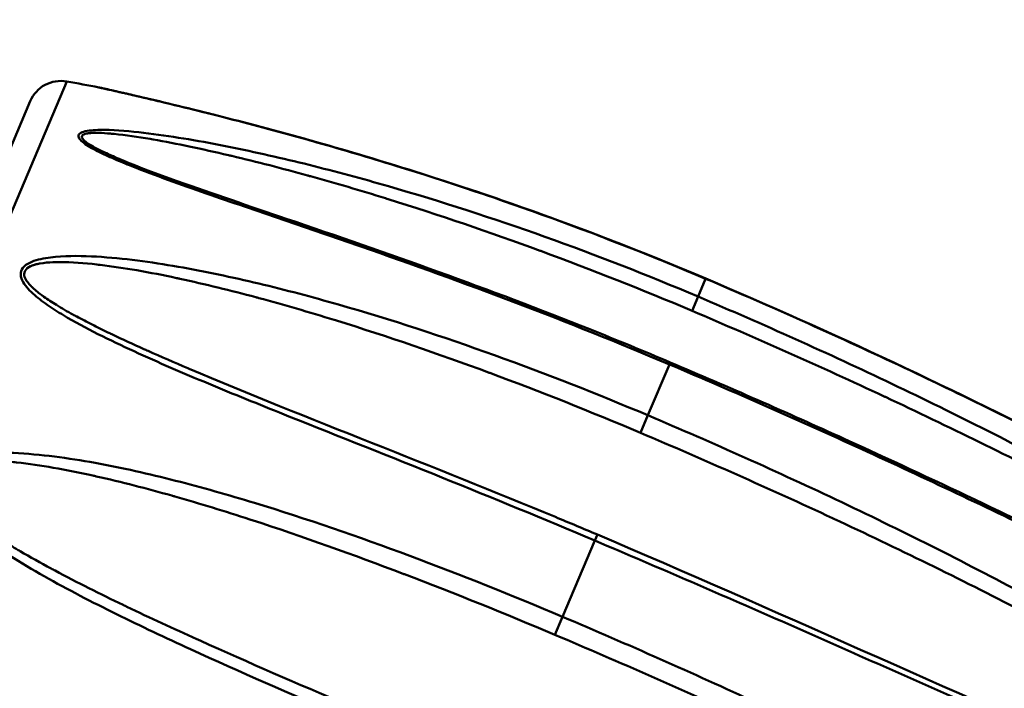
# Model space of a CAD drawing. Header units: inches. Extents: x 7.7 to 68.4, y -5.1 to 39.9.
# Tile 25 of 172: x 20.977 to 21.903, y 20.835 to 21.463. Entities that reach past the tile are written whole.
import ezdxf

# ---------------------------------------------------------------- set-up
doc = ezdxf.new("R2010")
doc.units = ezdxf.units.IN
doc.header["$MEASUREMENT"] = 0
for name, color, linetype, lineweight in [('Dimensions(ROSSANSI)', 7, 'Continuous', 25), ('Visible Edges(ROSSANSI)', 7, 'Continuous', 50), ('Visible Tangent Edges(ROSSANSI)', 7, 'Continuous', 50)]:
    doc.layers.add(name, color=color, linetype=linetype, lineweight=lineweight)
doc.styles.add('DEFAULT-ROSSANSI', font='arial.ttf')
doc.dimstyles.new('DEFAULT-ROSSANSI', dxfattribs={"dimtxt": 1, "dimasz": 0.098425, "dimexe": 0.125, "dimexo": 0.0625, "dimgap": 0.031496, "dimtad": 0, "dimtih": 1, "dimtoh": 1, "dimrnd": 1e-08, "dimzin": 0, "dimdsep": 46, "dimtxsty": 'DEFAULT-ROSSANSI', "dimcen": 0.09, "dimdle": 0.393701, "dimclrd": 7, "dimclre": 7, "dimclrt": 179, "dimadec": 0, "dimazin": 0, "dimtfac": 1, "dimtofl": 0, "dimtmove": 0, "dimatfit": 3, "dimfxl": 1, "dimtolj": 1, "dimtzin": 0, "dimlwd": 25, "dimlwe": 25, "dimarcsym": 0})

# ---------------------------------------------------------------- blocks, each defined once
blk = doc.blocks.new('*D6')
at = {"layer": 'Defpoints', "color": 0}
for p in [(20.95539, 23.56467), (16.72289, 7.33354), (22.74101, 4.78519)]:
    blk.add_point(p, dxfattribs=at)
at = {"layer": 'Dimensions(ROSSANSI)', "color": 7, "lineweight": 25}
for p, q in [((21.01294, 23.5403), (29.32765, 20.01947)), ((29.17416, 19.97758), (26.59691, 13.89119)), ((22.77939, 4.87582), (26.02749, 12.54648)), ((16.78044, 7.30917), (22.85612, 4.73645))]:
    blk.add_line(p, q, dxfattribs=at)
at = {"layer": 'Dimensions(ROSSANSI)', "color": 7}
for points in [[(29.15906, 19.98398), (29.18927, 19.97119), (29.21254, 20.06822)], [(22.76429, 4.88222), (22.7945, 4.86943), (22.74101, 4.78519)]]:
    blk.add_solid(points, dxfattribs=at)
at = {"layer": 'Dimensions(ROSSANSI)', "color": 179, "lineweight": 25, "insert": (22.35552, 13.85969), "char_height": 1, "attachment_point": 1, "style": 'DEFAULT-ROSSANSI'}
blk.add_mtext('\\A1;16.60 [421.6]', dxfattribs=at)
blk = doc.blocks.new('*D10')
at = {"layer": 'Defpoints', "color": 0}
for p in [(19.57925, 27.03165), (14.38771, 23.49149), (20.87671, 23.37886), (14.38771, 8.05457)]:
    blk.add_point(p, dxfattribs=at)
at = {"layer": 'Dimensions(ROSSANSI)', "color": 7, "lineweight": 25}
for p, q in [((14.38771, 23.55399), (14.38771, 27.85396)), ((20.90108, 23.43642), (22.10804, 26.28675))]:
    blk.add_line(p, q, dxfattribs=at)
for start, end in [(81.544027, 89.713366), (67.336634, 75.473291)]:
    blk.add_arc((14.38771, 8.05457), 19.6744, start, end, dxfattribs=at)
at = {"layer": 'Dimensions(ROSSANSI)', "color": 7}
for points in [[(14.48609, 27.71231), (14.48617, 27.74512), (14.38771, 27.72896)], [(21.97493, 26.22492), (21.96221, 26.19468), (22.0593, 26.17165)]]:
    blk.add_solid(points, dxfattribs=at)
at = {"layer": 'Dimensions(ROSSANSI)', "color": 179, "lineweight": 25, "insert": (17.31231, 27.84662), "char_height": 1, "attachment_point": 1, "style": 'DEFAULT-ROSSANSI'}
blk.add_mtext('\\A1;23°', dxfattribs=at)

msp = doc.modelspace()

# ---------------------------------------------------------------- linework, layer by layer
at = {"layer": 'Visible Edges(ROSSANSI)'}
msp.add_line((20.98647, 21.38636), (20.51847, 20.28115), dxfattribs=at)
for centre, radius, start, end in [((21.01524, 21.37417), 0.03125, 79.71136, 157.05), ((20.51105, 18.59665), 2.85417, 79.09565, 79.71136)]:
    msp.add_arc(centre, radius, start, end, dxfattribs=at)
for points, knots in [([(21.05097, 21.39928), (21.05104, 21.39927), (21.05111, 21.39925), (21.05121, 21.39923), (21.05123, 21.39923), (21.05128, 21.39922), (21.0513, 21.39921), (21.05132, 21.39921), (21.05133, 21.39921), (21.05134, 21.39921), (21.05134, 21.39921), (21.05135, 21.3992), (21.05136, 21.3992), (21.05136, 21.3992), (21.05137, 21.3992), (21.05137, 21.3992), (21.05138, 21.3992), (21.05138, 21.3992), (21.05139, 21.3992), (21.05139, 21.39919), (21.0514, 21.39919), (21.05142, 21.39919), (21.05144, 21.39918), (21.05157, 21.39915), (21.05176, 21.39911), (21.05216, 21.39902), (21.05231, 21.39899), (21.05298, 21.39884), (21.05366, 21.39869), (21.05572, 21.39823), (21.05729, 21.39788), (21.06148, 21.39695), (21.06427, 21.39632), (21.07215, 21.39454), (21.07751, 21.39332), (21.09374, 21.38958), (21.10506, 21.38693), (21.14116, 21.37828), (21.16654, 21.37192), (21.25354, 21.34909), (21.31568, 21.33097), (21.45973, 21.28404), (21.54154, 21.25357), (21.62173, 21.21962)], [0, 0, 0, 0, 0.00054, 0.00054, 0.000742, 0.000742, 0.000894, 0.000894, 0.000944, 0.000944, 0.000987, 0.000987, 0.001056, 0.001056, 0.001129, 0.001129, 0.001253, 0.001253, 0.00155, 0.00155, 0.002437, 0.002437, 0.0051, 0.0051, 0.013112, 0.013112, 0.01708, 0.01708, 0.02904, 0.02904, 0.048292, 0.048292, 0.076292, 0.076292, 0.123691, 0.123691, 0.217121, 0.217121, 0.419511, 0.419511, 0.912018, 0.912018, 1.575609, 1.575609, 1.575609, 1.575609]), ([(21.07081, 21.33181), (21.08781, 21.32461), (21.10623, 21.31786), (21.15827, 21.29928), (21.19279, 21.28768), (21.32235, 21.2436), (21.41842, 21.20973), (21.53801, 21.16193), (21.56326, 21.15155), (21.5884, 21.1409)], [0.000075, 0.000075, 0.000075, 0.000075, 0.155427, 0.155427, 0.436538, 0.436538, 1.210057, 1.210057, 1.418094, 1.418094, 1.418094, 1.418094]), ([(21.39618, 21.30468), (21.40383, 21.30213), (21.41147, 21.29956), (21.48747, 21.27361), (21.55515, 21.24781), (21.62173, 21.21962)], [0.9690174, 0.9690174, 0.9690174, 0.9690174, 1.0304799, 1.0304799, 1.58148, 1.58148, 1.58148, 1.58148]), ([(21.62173, 21.21962), (21.7406, 21.16928), (21.85767, 21.11426), (22.03041, 21.0253), (22.08802, 20.99429), (22.1736, 20.9464), (22.20231, 20.93001), (22.24495, 20.90523), (22.25937, 20.89678), (22.28059, 20.88423), (22.28783, 20.87993), (22.29823, 20.87373), (22.30178, 20.8716), (22.3066, 20.86871), (22.30822, 20.86775), (22.3098, 20.86679), (22.31012, 20.8666), (22.31084, 20.86618), (22.31119, 20.86596), (22.31149, 20.86578), (22.31154, 20.86575), (22.31163, 20.8657), (22.31166, 20.86568), (22.31172, 20.86564), (22.31175, 20.86563), (22.31178, 20.86561), (22.31179, 20.8656), (22.31179, 20.8656), (22.3118, 20.8656), (22.3118, 20.8656), (22.3118, 20.8656), (22.3118, 20.8656), (22.3118, 20.86559), (22.31181, 20.86559), (22.31181, 20.86559), (22.31182, 20.86559), (22.31182, 20.86558), (22.31183, 20.86558), (22.31183, 20.86558), (22.31186, 20.86556), (22.31188, 20.86555), (22.31196, 20.8655), (22.31203, 20.86546), (22.31209, 20.86542)], [0, 0, 0, 0, 0.983651, 0.983651, 1.48256, 1.48256, 1.736686, 1.736686, 1.867562, 1.867562, 1.936268, 1.936268, 1.973362, 1.973362, 1.993961, 1.993961, 1.999634, 1.999634, 2.008395, 2.008395, 2.010637, 2.010637, 2.012318, 2.012318, 2.01483, 2.01483, 2.016062, 2.016062, 2.016664, 2.016664, 2.016962, 2.016962, 2.017125, 2.017125, 2.01717, 2.01717, 2.017204, 2.017204, 2.017248, 2.017248, 2.017432, 2.017432, 2.017997, 2.017997, 2.017997, 2.017997]), ([(21.62173, 21.21962), (21.7406, 21.16928), (21.85767, 21.11426), (22.03041, 21.0253), (22.08802, 20.99429), (22.17359, 20.9464), (22.20231, 20.93001), (22.24495, 20.90523), (22.25936, 20.89678), (22.28059, 20.88423), (22.28781, 20.87994), (22.29821, 20.87373), (22.30176, 20.87162), (22.30659, 20.86872), (22.30819, 20.86776), (22.31013, 20.8666), (22.31072, 20.86625), (22.31135, 20.86587), (22.31152, 20.86577), (22.31169, 20.86566), (22.31173, 20.86564), (22.31177, 20.86561), (22.31178, 20.86561), (22.31179, 20.8656), (22.31179, 20.8656), (22.31179, 20.8656), (22.31179, 20.8656), (22.31179, 20.8656)], [0, 0, 0, 0, 0.983651, 0.983651, 1.482559, 1.482559, 1.736682, 1.736682, 1.867549, 1.867549, 1.936213, 1.936213, 1.973277, 1.973277, 1.993868, 1.993868, 2.005266, 2.005266, 2.011245, 2.011245, 2.014239, 2.014239, 2.015708, 2.015708, 2.016424, 2.016424, 2.016578, 2.016578, 2.016578, 2.016578]), ([(21.13593, 21.13496), (21.24841, 21.08735), (21.36557, 21.04348), (21.49352, 20.99014), (21.5067, 20.9846), (21.51986, 20.97903)], [0, 0, 0, 0, 0.947511, 0.947511, 1.056407, 1.056407, 1.056407, 1.056407]), ([(21.5884, 21.1409), (21.64344, 21.11759), (21.69818, 21.09354), (21.83451, 21.0316), (21.91574, 20.99277), (22.07763, 20.91368), (22.15965, 20.87071), (22.23861, 20.83731)], [0, 0, 0, 0, 0.455457, 0.455457, 1.141542, 1.141542, 1.834699, 1.834699, 1.834699, 1.834699])]:
    msp.add_open_spline(points, degree=3, knots=knots, dxfattribs=at)
for points in [[(21.07076, 21.33183), (21.07077, 21.33183), (21.07078, 21.33183), (21.07079, 21.33182)], [(21.13471, 21.13548), (21.13512, 21.13531), (21.13552, 21.13513), (21.13593, 21.13496)], [(21.51986, 20.97903), (21.68559, 20.90885), (21.84968, 20.83274), (22.01367, 20.76329)]]:
    msp.add_open_spline(points, degree=3, dxfattribs=at)
at = {"layer": 'Visible Tangent Edges(ROSSANSI)'}
for p, q in [((21.02082, 21.40492), (20.52905, 20.24356)), ((21.62168, 21.2195), (21.61457, 21.2027)), ((21.62173, 21.21962), (21.62168, 21.2195)), ((21.61457, 21.2027), (21.60891, 21.18933)), ((21.58759, 21.13898), (21.56733, 21.09115)), ((21.5884, 21.1409), (21.58759, 21.13898)), ((21.56733, 21.09115), (21.56038, 21.07472)), ((21.51986, 20.97903), (21.51748, 20.97342)), ((21.51748, 20.97342), (21.48716, 20.90182)), ((21.48716, 20.90182), (21.47998, 20.88485))]:
    msp.add_line(p, q, dxfattribs=at)
for points, knots in [([(21.62168, 21.2195), (21.57399, 21.23969), (21.52583, 21.25862), (21.42859, 21.29403), (21.37952, 21.31048), (21.30559, 21.33333), (21.28088, 21.34064), (21.23138, 21.35467), (21.20658, 21.36139), (21.16963, 21.37099), (21.15734, 21.37411), (21.1329, 21.38018), (21.12071, 21.38315), (21.10283, 21.3874), (21.09694, 21.38879), (21.08534, 21.39149), (21.07959, 21.39282), (21.0687, 21.39531), (21.06352, 21.39648), (21.05686, 21.39797), (21.05485, 21.39842), (21.05188, 21.39908), (21.05097, 21.39928), (21.05097, 21.39928)], [0, 0, 0, 0, 0.00394347, 0.00394347, 0.00788693, 0.00788693, 0.00985866, 0.00985866, 0.0118304, 0.0118304, 0.01281626, 0.01281626, 0.01380213, 0.01380213, 0.01429506, 0.01429506, 0.014788, 0.014788, 0.01528093, 0.01528093, 0.0155274, 0.0155274, 0.01577386, 0.01577386, 0.01577386, 0.01577386]), ([(21.58759, 21.13898), (21.5398, 21.15922), (21.49166, 21.17849), (21.39478, 21.21531), (21.34605, 21.23285), (21.27303, 21.25826), (21.2487, 21.26659), (21.20016, 21.28315), (21.17594, 21.29137), (21.14012, 21.30383), (21.12826, 21.30801), (21.1048, 21.31651), (21.09317, 21.32084), (21.07631, 21.32753), (21.07078, 21.3298), (21.06001, 21.33446), (21.05473, 21.33687), (21.04495, 21.34183), (21.0404, 21.34438), (21.03502, 21.34849), (21.03352, 21.34989), (21.03176, 21.35265), (21.03159, 21.35398), (21.03302, 21.35618), (21.03461, 21.35704), (21.03869, 21.35828), (21.04114, 21.35868), (21.049, 21.35947), (21.05488, 21.35948), (21.07273, 21.3589), (21.08533, 21.35765), (21.11034, 21.35455), (21.12289, 21.35264), (21.14803, 21.3484), (21.16062, 21.34604), (21.1984, 21.33846), (21.22365, 21.33271), (21.27372, 21.32026), (21.29861, 21.31355), (21.37287, 21.29218), (21.42186, 21.27628), (21.51891, 21.24162), (21.56697, 21.22285), (21.61457, 21.2027)], [0, 0, 0, 0, 0.00395183, 0.00395183, 0.00790366, 0.00790366, 0.00987958, 0.00987958, 0.0118555, 0.0118555, 0.01284345, 0.01284345, 0.01383141, 0.01383141, 0.01432539, 0.01432539, 0.01481937, 0.01481937, 0.01531335, 0.01531335, 0.01556034, 0.01556034, 0.01580733, 0.01580733, 0.01605432, 0.01605432, 0.01630131, 0.01630131, 0.01679529, 0.01679529, 0.01778324, 0.01778324, 0.0187712, 0.0187712, 0.01975916, 0.01975916, 0.02173508, 0.02173508, 0.02371099, 0.02371099, 0.02766282, 0.02766282, 0.03161466, 0.03161466, 0.03161466, 0.03161466]), ([(21.60891, 21.18933), (21.56205, 21.20917), (21.51481, 21.22788), (21.46717, 21.24542), (21.46675, 21.24557), (21.46633, 21.24573), (21.46591, 21.24588), (21.41868, 21.26325), (21.37106, 21.27947), (21.323, 21.29437), (21.32222, 21.29461), (21.32145, 21.29485), (21.32068, 21.29509), (21.2972, 21.30235), (21.27362, 21.30929), (21.24991, 21.31586), (21.24899, 21.31611), (21.24806, 21.31637), (21.24714, 21.31662), (21.22357, 21.32312), (21.19984, 21.32927), (21.1761, 21.33489), (21.17507, 21.33514), (21.17403, 21.33538), (21.173, 21.33562), (21.16067, 21.33852), (21.14833, 21.34127), (21.13599, 21.34384), (21.12468, 21.34619), (21.11336, 21.3484), (21.10204, 21.35036), (21.10108, 21.35053), (21.10013, 21.35069), (21.09917, 21.35085), (21.08778, 21.35279), (21.07626, 21.35452), (21.06528, 21.35561), (21.06453, 21.35568), (21.06378, 21.35576), (21.06304, 21.35582), (21.06174, 21.35594), (21.06043, 21.35605), (21.05913, 21.35615), (21.05523, 21.35645), (21.05137, 21.35664), (21.04778, 21.35661), (21.04732, 21.35661), (21.04687, 21.3566), (21.04641, 21.35659), (21.04627, 21.35658), (21.04613, 21.35658), (21.04599, 21.35658), (21.04547, 21.35656), (21.04495, 21.35654), (21.04444, 21.35651), (21.04405, 21.35649), (21.04367, 21.35647), (21.0433, 21.35644), (21.04315, 21.35643), (21.04301, 21.35642), (21.04287, 21.35641), (21.04239, 21.35637), (21.04191, 21.35632), (21.04144, 21.35626), (21.0412, 21.35623), (21.04097, 21.35619), (21.04074, 21.35616), (21.04062, 21.35614), (21.04051, 21.35613), (21.0404, 21.35611), (21.04028, 21.35609), (21.04017, 21.35607), (21.04006, 21.35605), (21.03987, 21.35602), (21.03969, 21.35598), (21.03951, 21.35594), (21.03756, 21.35555), (21.03603, 21.35492), (21.03538, 21.354), (21.03535, 21.35395), (21.03531, 21.3539), (21.03528, 21.35384), (21.03525, 21.35378), (21.03522, 21.35373), (21.0352, 21.35367), (21.03483, 21.35281), (21.03517, 21.35177), (21.03602, 21.3507), (21.03622, 21.35044), (21.03645, 21.35018), (21.0367, 21.34992), (21.03768, 21.34892), (21.03898, 21.3479), (21.04045, 21.3469), (21.041, 21.34652), (21.04157, 21.34614), (21.04216, 21.34577), (21.0426, 21.34549), (21.04304, 21.34522), (21.04349, 21.34495), (21.04359, 21.34489), (21.04368, 21.34483), (21.04378, 21.34477), (21.04388, 21.34471), (21.04397, 21.34466), (21.04407, 21.3446), (21.04705, 21.34284), (21.05032, 21.34116), (21.05371, 21.33951), (21.05419, 21.33928), (21.05467, 21.33904), (21.05516, 21.33881), (21.0554, 21.33869), (21.05564, 21.33858), (21.05589, 21.33846), (21.05613, 21.33835), (21.05638, 21.33823), (21.05662, 21.33811), (21.06073, 21.33618), (21.065, 21.33429), (21.0693, 21.33245), (21.06979, 21.33225), (21.07027, 21.33204), (21.07076, 21.33183)], [0, 0, 0, 0, 0.00386737, 0.00386737, 0.00386737, 0.00390122, 0.00390122, 0.00390122, 0.00773474, 0.00773474, 0.00773474, 0.00779651, 0.00779651, 0.00779651, 0.00966842, 0.00966842, 0.00966842, 0.00974151, 0.00974151, 0.00974151, 0.01160211, 0.01160211, 0.01160211, 0.01168329, 0.01168329, 0.01168329, 0.01264998, 0.01264998, 0.01264998, 0.01353579, 0.01353579, 0.01353579, 0.01361068, 0.01361068, 0.01361068, 0.01450263, 0.01450263, 0.01450263, 0.01456329, 0.01456329, 0.01456329, 0.01466898, 0.01466898, 0.01466898, 0.01498605, 0.01498605, 0.01498605, 0.01502645, 0.01502645, 0.01502645, 0.01503903, 0.01503903, 0.01503903, 0.01508621, 0.01508621, 0.01508621, 0.0151216, 0.0151216, 0.0151216, 0.01513487, 0.01513487, 0.01513487, 0.01518132, 0.01518132, 0.01518132, 0.01520454, 0.01520454, 0.01520454, 0.01521615, 0.01521615, 0.01521615, 0.01522776, 0.01522776, 0.01522776, 0.01524725, 0.01524725, 0.01524725, 0.01545711, 0.01545711, 0.01545711, 0.01546947, 0.01546947, 0.01546947, 0.01548178, 0.01548178, 0.01548178, 0.01566633, 0.01566633, 0.01566633, 0.01571118, 0.01571118, 0.01571118, 0.0158864, 0.0158864, 0.0158864, 0.0159529, 0.0159529, 0.0159529, 0.0160019, 0.0160019, 0.0160019, 0.01601262, 0.01601262, 0.01601262, 0.016023, 0.016023, 0.016023, 0.01634491, 0.01634491, 0.01634491, 0.01639061, 0.01639061, 0.01639061, 0.01641346, 0.01641346, 0.01641346, 0.01643632, 0.01643632, 0.01643632, 0.0168175, 0.0168175, 0.0168175, 0.01686048, 0.01686048, 0.01686048, 0.01686048]), ([(21.51748, 20.97342), (21.46969, 20.99365), (21.42174, 21.01337), (21.32566, 21.05209), (21.27754, 21.07107), (21.2059, 21.09973), (21.1821, 21.10932), (21.13485, 21.12891), (21.11137, 21.13889), (21.07691, 21.15455), (21.06554, 21.15989), (21.04318, 21.171), (21.03217, 21.17678), (21.01636, 21.18596), (21.01121, 21.18911), (21.00127, 21.19572), (20.99644, 21.1992), (20.98767, 21.20656), (20.98367, 21.2104), (20.97931, 21.21694), (20.97818, 21.2192), (20.97723, 21.22388), (20.97749, 21.22622), (20.97975, 21.23036), (20.98172, 21.23213), (20.98647, 21.23496), (20.98921, 21.23603), (20.99783, 21.23862), (21.00409, 21.23954), (21.02291, 21.24124), (21.03594, 21.24101), (21.06164, 21.23953), (21.07445, 21.23824), (21.1, 21.23498), (21.11275, 21.23301), (21.15094, 21.22637), (21.17633, 21.22097), (21.2266, 21.20898), (21.25152, 21.20236), (21.32584, 21.1811), (21.37476, 21.16505), (21.47171, 21.13016), (21.51973, 21.1113), (21.56733, 21.09115)], [0, 0, 0, 0, 0.00395183, 0.00395183, 0.00790366, 0.00790366, 0.00987958, 0.00987958, 0.0118555, 0.0118555, 0.01284345, 0.01284345, 0.01383141, 0.01383141, 0.01432539, 0.01432539, 0.01481937, 0.01481937, 0.01531335, 0.01531335, 0.01556034, 0.01556034, 0.01580733, 0.01580733, 0.01605432, 0.01605432, 0.01630131, 0.01630131, 0.01679529, 0.01679529, 0.01778324, 0.01778324, 0.0187712, 0.0187712, 0.01975916, 0.01975916, 0.02173508, 0.02173508, 0.02371099, 0.02371099, 0.02766282, 0.02766282, 0.03161466, 0.03161466, 0.03161466, 0.03161466]), ([(21.56038, 21.07472), (21.51352, 21.09456), (21.46631, 21.11335), (21.41871, 21.13099), (21.4183, 21.13115), (21.41788, 21.1313), (21.41746, 21.13146), (21.37027, 21.14892), (21.32271, 21.16528), (21.27463, 21.18014), (21.27385, 21.18038), (21.27308, 21.18062), (21.2723, 21.18085), (21.24882, 21.18809), (21.22521, 21.19496), (21.20143, 21.20137), (21.20051, 21.20162), (21.19958, 21.20186), (21.19865, 21.20211), (21.17501, 21.20844), (21.15117, 21.21433), (21.12724, 21.21949), (21.12619, 21.21971), (21.12515, 21.21994), (21.12411, 21.22016), (21.11167, 21.22281), (21.0992, 21.22525), (21.08669, 21.22742), (21.07522, 21.22941), (21.06372, 21.23117), (21.05215, 21.23254), (21.05117, 21.23266), (21.0502, 21.23277), (21.04922, 21.23289), (21.03756, 21.23421), (21.02573, 21.23518), (21.01427, 21.23516), (21.01349, 21.23516), (21.01271, 21.23515), (21.01193, 21.23514), (21.01058, 21.23512), (21.00921, 21.23509), (21.00784, 21.23503), (21.00375, 21.23487), (20.99967, 21.23452), (20.99579, 21.23384), (20.9953, 21.23376), (20.99481, 21.23367), (20.99432, 21.23357), (20.99417, 21.23354), (20.99402, 21.23351), (20.99387, 21.23348), (20.9933, 21.23336), (20.99273, 21.23323), (20.99217, 21.23309), (20.99175, 21.23299), (20.99134, 21.23288), (20.99092, 21.23276), (20.99077, 21.23272), (20.99062, 21.23268), (20.99046, 21.23263), (20.98992, 21.23247), (20.98939, 21.2323), (20.98887, 21.23211), (20.98861, 21.23202), (20.98835, 21.23192), (20.98809, 21.23182), (20.98796, 21.23177), (20.98783, 21.23172), (20.9877, 21.23167), (20.98758, 21.23161), (20.98745, 21.23156), (20.98732, 21.23151), (20.98711, 21.23141), (20.9869, 21.23132), (20.9867, 21.23122), (20.98447, 21.23018), (20.98262, 21.22879), (20.98163, 21.22706), (20.98157, 21.22696), (20.98152, 21.22686), (20.98147, 21.22676), (20.98142, 21.22665), (20.98137, 21.22655), (20.98132, 21.22644), (20.98064, 21.22486), (20.98067, 21.22306), (20.98123, 21.22131), (20.98137, 21.22089), (20.98153, 21.22047), (20.98171, 21.22005), (20.98243, 21.21844), (20.9835, 21.21686), (20.98474, 21.21533), (20.98521, 21.21476), (20.9857, 21.21419), (20.98621, 21.21363), (20.98659, 21.21322), (20.98697, 21.21282), (20.98737, 21.21242), (20.98745, 21.21233), (20.98754, 21.21224), (20.98763, 21.21215), (20.98771, 21.21207), (20.98779, 21.21199), (20.98788, 21.2119), (20.99051, 21.2093), (20.99347, 21.2069), (20.99657, 21.20457), (20.99701, 21.20424), (20.99745, 21.20391), (20.9979, 21.20359), (20.99812, 21.20342), (20.99834, 21.20326), (20.99857, 21.2031), (20.99879, 21.20294), (20.99902, 21.20277), (20.99925, 21.20261), (21.00303, 21.19992), (21.007, 21.19734), (21.01104, 21.19486), (21.0161, 21.19175), (21.0213, 21.18877), (21.02658, 21.18587), (21.02777, 21.18522), (21.02896, 21.18458), (21.03015, 21.18393), (21.03493, 21.18137), (21.03976, 21.17886), (21.04465, 21.17639), (21.04953, 21.17393), (21.05446, 21.17151), (21.05941, 21.16913), (21.06069, 21.16852), (21.06196, 21.16791), (21.06324, 21.1673), (21.07319, 21.16256), (21.08326, 21.15795), (21.09339, 21.15343), (21.09467, 21.15285), (21.09595, 21.15228), (21.09723, 21.15171), (21.10963, 21.14621), (21.12214, 21.14081), (21.13471, 21.13548)], [0, 0, 0, 0, 0.00386737, 0.00386737, 0.00386737, 0.00390122, 0.00390122, 0.00390122, 0.00773474, 0.00773474, 0.00773474, 0.00779651, 0.00779651, 0.00779651, 0.00966842, 0.00966842, 0.00966842, 0.00974151, 0.00974151, 0.00974151, 0.01160211, 0.01160211, 0.01160211, 0.01168329, 0.01168329, 0.01168329, 0.01264998, 0.01264998, 0.01264998, 0.01353579, 0.01353579, 0.01353579, 0.01361068, 0.01361068, 0.01361068, 0.01450263, 0.01450263, 0.01450263, 0.01456329, 0.01456329, 0.01456329, 0.01466898, 0.01466898, 0.01466898, 0.01498605, 0.01498605, 0.01498605, 0.01502645, 0.01502645, 0.01502645, 0.01503903, 0.01503903, 0.01503903, 0.01508621, 0.01508621, 0.01508621, 0.0151216, 0.0151216, 0.0151216, 0.01513487, 0.01513487, 0.01513487, 0.01518132, 0.01518132, 0.01518132, 0.01520454, 0.01520454, 0.01520454, 0.01521615, 0.01521615, 0.01521615, 0.01522776, 0.01522776, 0.01522776, 0.01524725, 0.01524725, 0.01524725, 0.01545711, 0.01545711, 0.01545711, 0.01546947, 0.01546947, 0.01546947, 0.01548178, 0.01548178, 0.01548178, 0.01566633, 0.01566633, 0.01566633, 0.01571118, 0.01571118, 0.01571118, 0.0158864, 0.0158864, 0.0158864, 0.0159529, 0.0159529, 0.0159529, 0.0160019, 0.0160019, 0.0160019, 0.01601262, 0.01601262, 0.01601262, 0.016023, 0.016023, 0.016023, 0.01634491, 0.01634491, 0.01634491, 0.01639061, 0.01639061, 0.01639061, 0.01641346, 0.01641346, 0.01641346, 0.01643632, 0.01643632, 0.01643632, 0.0168175, 0.0168175, 0.0168175, 0.01729587, 0.01729587, 0.01729587, 0.01740316, 0.01740316, 0.01740316, 0.0178315, 0.0178315, 0.0178315, 0.01825983, 0.01825983, 0.01825983, 0.01837, 0.01837, 0.01837, 0.01922845, 0.01922845, 0.01922845, 0.01933684, 0.01933684, 0.01933684, 0.02038586, 0.02038586, 0.02038586, 0.02038586]), ([(22.31209, 20.86542), (22.31209, 20.86542), (22.31036, 20.86646), (22.30577, 20.8692), (22.30294, 20.8709), (22.29405, 20.87621), (22.28758, 20.88006), (22.27428, 20.88794), (22.26746, 20.89196), (22.25376, 20.90001), (22.24686, 20.90405), (22.22601, 20.9162), (22.21196, 20.92432), (22.18363, 20.94054), (22.16936, 20.94864), (22.1263, 20.97283), (22.09742, 20.98876), (22.03935, 21.0201), (22.01017, 21.03553), (21.92218, 21.08103), (21.86292, 21.11031), (21.7432, 21.16662), (21.68272, 21.19365), (21.62168, 21.2195)], [0.02020043, 0.02020043, 0.02020043, 0.02020043, 0.02051932, 0.02051932, 0.02083822, 0.02083822, 0.02147601, 0.02147601, 0.0221138, 0.0221138, 0.0227516, 0.0227516, 0.02402718, 0.02402718, 0.02530277, 0.02530277, 0.02785394, 0.02785394, 0.03040511, 0.03040511, 0.03550746, 0.03550746, 0.0406098, 0.0406098, 0.0406098, 0.0406098]), ([(21.61457, 21.2027), (21.67593, 21.17672), (21.7367, 21.14942), (21.857, 21.09209), (21.91643, 21.06212), (22.00434, 21.01491), (22.03343, 20.99879), (22.09112, 20.96568), (22.11974, 20.94869), (22.16209, 20.92237), (22.17609, 20.91346), (22.2038, 20.89532), (22.21751, 20.88608), (22.23759, 20.87192), (22.24421, 20.86714), (22.2572, 20.85744), (22.26359, 20.8525), (22.27272, 20.845), (22.27568, 20.84248), (22.28137, 20.83739), (22.28411, 20.8348), (22.28896, 20.82968), (22.29115, 20.82708), (22.29303, 20.82357), (22.29339, 20.82248), (22.29331, 20.8207), (22.29286, 20.82002), (22.29043, 20.81876), (22.28761, 20.81891), (22.28155, 20.8199), (22.27821, 20.82077), (22.26809, 20.82379), (22.26104, 20.82639), (22.23954, 20.83482), (22.2251, 20.84118), (22.19614, 20.85431), (22.1816, 20.86112), (22.15244, 20.875), (22.13781, 20.88206), (22.09381, 20.90344), (22.06447, 20.91785), (22.00569, 20.94664), (21.97625, 20.96102), (21.88766, 21.00385), (21.82828, 21.03197), (21.70861, 21.08667), (21.64832, 21.11327), (21.58759, 21.13898)], [0, 0, 0, 0, 0.00507623, 0.00507623, 0.01015245, 0.01015245, 0.01269056, 0.01269056, 0.01522868, 0.01522868, 0.01649773, 0.01649773, 0.01776679, 0.01776679, 0.01840132, 0.01840132, 0.01903585, 0.01903585, 0.01935311, 0.01935311, 0.01967037, 0.01967037, 0.01998764, 0.01998764, 0.02014627, 0.02014627, 0.0203049, 0.0203049, 0.02062217, 0.02062217, 0.02093943, 0.02093943, 0.02157396, 0.02157396, 0.02284302, 0.02284302, 0.02411207, 0.02411207, 0.02538113, 0.02538113, 0.02791924, 0.02791924, 0.03045735, 0.03045735, 0.03553358, 0.03553358, 0.0406098, 0.0406098, 0.0406098, 0.0406098]), ([(22.23888, 20.83719), (22.24238, 20.83571), (22.24588, 20.83426), (22.24937, 20.83284), (22.25027, 20.83248), (22.25117, 20.83211), (22.25207, 20.83175), (22.25839, 20.82922), (22.26469, 20.82679), (22.27078, 20.82475), (22.2715, 20.82451), (22.27221, 20.82427), (22.27292, 20.82404), (22.27568, 20.82315), (22.27843, 20.82232), (22.28102, 20.82171), (22.28155, 20.82158), (22.28207, 20.82146), (22.28259, 20.82135), (22.28366, 20.82113), (22.28472, 20.82093), (22.28574, 20.82081), (22.28725, 20.82063), (22.28859, 20.82062), (22.28956, 20.82089), (22.28969, 20.82092), (22.28981, 20.82097), (22.28993, 20.82101), (22.2907, 20.82132), (22.29109, 20.82189), (22.29105, 20.82266), (22.29101, 20.82345), (22.29054, 20.82443), (22.28984, 20.82546), (22.28973, 20.82563), (22.28962, 20.82579), (22.2895, 20.82596), (22.28803, 20.82797), (22.28585, 20.83016), (22.28354, 20.83229), (22.28314, 20.83266), (22.28273, 20.83303), (22.28232, 20.83339), (22.28006, 20.83542), (22.27765, 20.83742), (22.2752, 20.83938), (22.27463, 20.83984), (22.27404, 20.8403), (22.27346, 20.84076), (22.27106, 20.84265), (22.2686, 20.84453), (22.2661, 20.84638), (22.26542, 20.84689), (22.26473, 20.8474), (22.26404, 20.84791), (22.25841, 20.85205), (22.2526, 20.85615), (22.24673, 20.86017), (22.24593, 20.86073), (22.24513, 20.86128), (22.24432, 20.86182), (22.23848, 20.86581), (22.23257, 20.86974), (22.22661, 20.87363), (22.22575, 20.8742), (22.22488, 20.87476), (22.22401, 20.87533), (22.21123, 20.88364), (22.19825, 20.89179), (22.18517, 20.89982), (22.18426, 20.90038), (22.18335, 20.90094), (22.18243, 20.90149), (22.16932, 20.90951), (22.1561, 20.91741), (22.14281, 20.92521), (22.14191, 20.92574), (22.14101, 20.92627), (22.1401, 20.9268), (22.1125, 20.94295), (22.08463, 20.95867), (22.05658, 20.97404), (22.05576, 20.97449), (22.05494, 20.97494), (22.05411, 20.97539), (22.02593, 20.99081), (21.99755, 21.00588), (21.96902, 21.02066), (21.96832, 21.02102), (21.96761, 21.02139), (21.96691, 21.02175), (21.9088, 21.0518), (21.85004, 21.08063), (21.79071, 21.10838), (21.79032, 21.10856), (21.78994, 21.10874), (21.78955, 21.10892), (21.72984, 21.13683), (21.66961, 21.16362), (21.60891, 21.18933)], [0.01833797, 0.01833797, 0.01833797, 0.01833797, 0.01863924, 0.01863924, 0.01863924, 0.01871681, 0.01871681, 0.01871681, 0.01926055, 0.01926055, 0.01926055, 0.01932442, 0.01932442, 0.01932442, 0.0195712, 0.0195712, 0.0195712, 0.01962203, 0.01962203, 0.01962203, 0.01972653, 0.01972653, 0.01972653, 0.01988186, 0.01988186, 0.01988186, 0.01990191, 0.01990191, 0.01990191, 0.02003466, 0.02003466, 0.02003466, 0.02017066, 0.02017066, 0.02017066, 0.02019251, 0.02019251, 0.02019251, 0.02045754, 0.02045754, 0.02045754, 0.02050316, 0.02050316, 0.02050316, 0.02075445, 0.02075445, 0.02075445, 0.02081382, 0.02081382, 0.02081382, 0.02105769, 0.02105769, 0.02105769, 0.02112447, 0.02112447, 0.02112447, 0.021671, 0.021671, 0.021671, 0.02174578, 0.02174578, 0.02174578, 0.02228832, 0.02228832, 0.02228832, 0.02236709, 0.02236709, 0.02236709, 0.02352889, 0.02352889, 0.02352889, 0.0236097, 0.0236097, 0.0236097, 0.02477328, 0.02477328, 0.02477328, 0.02485232, 0.02485232, 0.02485232, 0.0272668, 0.0272668, 0.0272668, 0.02733755, 0.02733755, 0.02733755, 0.02976298, 0.02976298, 0.02976298, 0.02982278, 0.02982278, 0.02982278, 0.03476123, 0.03476123, 0.03476123, 0.03479325, 0.03479325, 0.03479325, 0.03976371, 0.03976371, 0.03976371, 0.03976371]), ([(21.56733, 21.09115), (21.62869, 21.06516), (21.6895, 21.03796), (21.8099, 20.98086), (21.8694, 20.95103), (21.95725, 20.90371), (21.98631, 20.8875), (22.0438, 20.85395), (22.07228, 20.83661), (22.11423, 20.80936), (22.12808, 20.80007), (22.15536, 20.78094), (22.16882, 20.7711), (22.18838, 20.7557), (22.1948, 20.75046), (22.20733, 20.73965), (22.21345, 20.73408), (22.22206, 20.72538), (22.22484, 20.72243), (22.2301, 20.71632), (22.2326, 20.71315), (22.23687, 20.70665), (22.23872, 20.70324), (22.23993, 20.69818), (22.24005, 20.69652), (22.23946, 20.69352), (22.23874, 20.6922), (22.23551, 20.68906), (22.23223, 20.68811), (22.22536, 20.6872), (22.22167, 20.68724), (22.21059, 20.68801), (22.20303, 20.68939), (22.18012, 20.69449), (22.16495, 20.69912), (22.13467, 20.70913), (22.11956, 20.71461), (22.08936, 20.72603), (22.07427, 20.73199), (22.02897, 20.75032), (21.99893, 20.76308), (21.93894, 20.789), (21.90898, 20.80217), (21.81909, 20.84191), (21.75912, 20.86865), (21.63868, 20.92153), (21.57821, 20.9477), (21.51748, 20.97342)], [0, 0, 0, 0, 0.00507623, 0.00507623, 0.01015245, 0.01015245, 0.01269056, 0.01269056, 0.01522868, 0.01522868, 0.01649773, 0.01649773, 0.01776679, 0.01776679, 0.01840132, 0.01840132, 0.01903585, 0.01903585, 0.01935311, 0.01935311, 0.01967037, 0.01967037, 0.01998764, 0.01998764, 0.02014627, 0.02014627, 0.0203049, 0.0203049, 0.02062217, 0.02062217, 0.02093943, 0.02093943, 0.02157396, 0.02157396, 0.02284302, 0.02284302, 0.02411207, 0.02411207, 0.02538113, 0.02538113, 0.02791924, 0.02791924, 0.03045735, 0.03045735, 0.03553358, 0.03553358, 0.0406098, 0.0406098, 0.0406098, 0.0406098]), ([(22.01532, 20.76259), (22.02895, 20.75682), (22.0426, 20.75111), (22.05628, 20.74549), (22.0573, 20.74508), (22.05832, 20.74466), (22.05933, 20.74424), (22.07433, 20.7381), (22.08933, 20.73207), (22.10435, 20.72624), (22.11829, 20.72084), (22.13224, 20.71559), (22.14624, 20.71066), (22.14727, 20.71029), (22.1483, 20.70993), (22.14934, 20.70957), (22.16336, 20.70467), (22.17742, 20.70004), (22.19154, 20.69627), (22.19249, 20.69601), (22.19343, 20.69576), (22.19438, 20.69552), (22.20104, 20.6938), (22.20772, 20.69226), (22.21427, 20.69128), (22.21503, 20.69117), (22.2158, 20.69106), (22.21657, 20.69096), (22.21954, 20.69057), (22.22253, 20.69031), (22.22538, 20.69031), (22.22596, 20.69031), (22.22655, 20.69033), (22.22712, 20.69035), (22.22831, 20.69041), (22.22949, 20.69051), (22.23065, 20.69072), (22.23237, 20.69103), (22.23393, 20.69155), (22.23515, 20.6924), (22.23531, 20.69251), (22.23546, 20.69263), (22.23561, 20.69275), (22.23661, 20.69358), (22.23723, 20.69469), (22.2374, 20.69597), (22.23758, 20.69727), (22.23731, 20.69873), (22.23679, 20.70018), (22.23671, 20.70041), (22.23662, 20.70064), (22.23653, 20.70087), (22.23539, 20.70365), (22.23346, 20.70643), (22.23136, 20.70908), (22.231, 20.70953), (22.23063, 20.70999), (22.23026, 20.71044), (22.22818, 20.71292), (22.22594, 20.7153), (22.22364, 20.7176), (22.22309, 20.71815), (22.22255, 20.71869), (22.22199, 20.71922), (22.21972, 20.72143), (22.21738, 20.72358), (22.215, 20.7257), (22.21435, 20.72628), (22.21369, 20.72686), (22.21303, 20.72743), (22.20763, 20.73213), (22.20201, 20.73667), (22.19631, 20.7411), (22.19553, 20.7417), (22.19475, 20.74231), (22.19397, 20.74291), (22.18828, 20.74727), (22.18251, 20.75152), (22.17668, 20.75571), (22.17583, 20.75631), (22.17498, 20.75692), (22.17413, 20.75752), (22.1616, 20.76644), (22.14881, 20.77504), (22.13588, 20.78344), (22.13498, 20.78402), (22.13408, 20.7846), (22.13318, 20.78519), (22.12022, 20.79357), (22.10713, 20.80174), (22.09393, 20.80977), (22.09303, 20.81032), (22.09214, 20.81086), (22.09124, 20.81141), (22.06384, 20.82802), (22.03607, 20.844), (22.00809, 20.85954), (22.00727, 20.85999), (22.00645, 20.86045), (22.00563, 20.8609), (21.97752, 20.87648), (21.94917, 20.89162), (21.92065, 20.90642), (21.91995, 20.90678), (21.91924, 20.90715), (21.91854, 20.90751), (21.86044, 20.93761), (21.80163, 20.9663), (21.74226, 20.99395), (21.74187, 20.99413), (21.74149, 20.99431), (21.7411, 20.99449), (21.68134, 21.02231), (21.62108, 21.04902), (21.56038, 21.07472)], [0.0137751, 0.0137751, 0.0137751, 0.0137751, 0.01491139, 0.01491139, 0.01491139, 0.01499589, 0.01499589, 0.01499589, 0.0162413, 0.0162413, 0.0162413, 0.01739662, 0.01739662, 0.01739662, 0.0174819, 0.0174819, 0.0174819, 0.01863924, 0.01863924, 0.01863924, 0.01871681, 0.01871681, 0.01871681, 0.01926055, 0.01926055, 0.01926055, 0.01932442, 0.01932442, 0.01932442, 0.0195712, 0.0195712, 0.0195712, 0.01962203, 0.01962203, 0.01962203, 0.01972653, 0.01972653, 0.01972653, 0.01988186, 0.01988186, 0.01988186, 0.01990191, 0.01990191, 0.01990191, 0.02003466, 0.02003466, 0.02003466, 0.02017066, 0.02017066, 0.02017066, 0.02019251, 0.02019251, 0.02019251, 0.02045754, 0.02045754, 0.02045754, 0.02050316, 0.02050316, 0.02050316, 0.02075445, 0.02075445, 0.02075445, 0.02081382, 0.02081382, 0.02081382, 0.02105769, 0.02105769, 0.02105769, 0.02112447, 0.02112447, 0.02112447, 0.021671, 0.021671, 0.021671, 0.02174578, 0.02174578, 0.02174578, 0.02228832, 0.02228832, 0.02228832, 0.02236709, 0.02236709, 0.02236709, 0.02352889, 0.02352889, 0.02352889, 0.0236097, 0.0236097, 0.0236097, 0.02477328, 0.02477328, 0.02477328, 0.02485232, 0.02485232, 0.02485232, 0.0272668, 0.0272668, 0.0272668, 0.02733755, 0.02733755, 0.02733755, 0.02976298, 0.02976298, 0.02976298, 0.02982278, 0.02982278, 0.02982278, 0.03476123, 0.03476123, 0.03476123, 0.03479325, 0.03479325, 0.03479325, 0.03976371, 0.03976371, 0.03976371, 0.03976371]), ([(21.42203, 20.748), (21.37424, 20.76824), (21.32651, 20.78847), (21.23134, 20.82934), (21.18391, 20.84995), (21.11374, 20.88207), (21.0905, 20.89299), (21.04455, 20.91566), (21.02182, 20.92739), (20.98865, 20.94612), (20.97775, 20.95256), (20.9564, 20.96607), (20.94594, 20.97314), (20.93105, 20.9845), (20.92622, 20.98842), (20.91698, 20.99666), (20.91252, 21.00102), (20.90457, 21.01029), (20.901, 21.01517), (20.89741, 21.02351), (20.89655, 21.02642), (20.89617, 21.03245), (20.89673, 21.0355), (20.89953, 21.04091), (20.90174, 21.04326), (20.9069, 21.04705), (20.90981, 21.04851), (20.91885, 21.0521), (20.9253, 21.05346), (20.94455, 21.0562), (20.95772, 21.05629), (20.9836, 21.05524), (20.99644, 21.05401), (21.022, 21.05077), (21.03473, 21.04874), (21.07279, 21.04182), (21.09804, 21.03607), (21.14799, 21.02333), (21.17274, 21.01631), (21.24654, 20.99384), (21.29515, 20.97704), (21.39167, 20.94112), (21.43956, 20.92198), (21.48716, 20.90182)], [0, 0, 0, 0, 0.00395183, 0.00395183, 0.00790366, 0.00790366, 0.00987958, 0.00987958, 0.0118555, 0.0118555, 0.01284345, 0.01284345, 0.01383141, 0.01383141, 0.01432539, 0.01432539, 0.01481937, 0.01481937, 0.01531335, 0.01531335, 0.01556034, 0.01556034, 0.01580733, 0.01580733, 0.01605432, 0.01605432, 0.01630131, 0.01630131, 0.01679529, 0.01679529, 0.01778324, 0.01778324, 0.0187712, 0.0187712, 0.01975916, 0.01975916, 0.02173508, 0.02173508, 0.02371099, 0.02371099, 0.02766282, 0.02766282, 0.03161466, 0.03161466, 0.03161466, 0.03161466]), ([(21.47998, 20.88485), (21.43312, 20.90469), (21.38601, 20.92371), (21.33859, 20.94178), (21.33818, 20.94193), (21.33776, 20.94209), (21.33734, 20.94225), (21.29034, 20.96014), (21.24303, 20.97711), (21.19523, 20.99264), (21.19446, 20.99289), (21.19369, 20.99314), (21.19292, 20.99339), (21.16957, 21.00095), (21.14611, 21.00816), (21.12247, 21.01488), (21.12154, 21.01514), (21.12062, 21.0154), (21.1197, 21.01566), (21.09619, 21.0223), (21.07247, 21.02847), (21.04861, 21.0338), (21.04757, 21.03404), (21.04653, 21.03427), (21.04549, 21.0345), (21.03309, 21.03723), (21.02065, 21.03974), (21.00814, 21.04191), (20.99667, 21.0439), (20.98515, 21.04562), (20.97353, 21.04687), (20.97255, 21.04697), (20.97156, 21.04707), (20.97058, 21.04717), (20.95886, 21.04835), (20.94693, 21.04909), (20.93527, 21.04858), (20.93447, 21.04855), (20.93368, 21.04851), (20.93289, 21.04846), (20.9315, 21.04838), (20.93011, 21.04828), (20.92871, 21.04815), (20.92452, 21.04777), (20.92033, 21.04716), (20.91631, 21.04613), (20.91579, 21.046), (20.91528, 21.04586), (20.91478, 21.04571), (20.91462, 21.04567), (20.91446, 21.04562), (20.9143, 21.04558), (20.91371, 21.0454), (20.91312, 21.04521), (20.91253, 21.04501), (20.91209, 21.04487), (20.91166, 21.04471), (20.91122, 21.04454), (20.91106, 21.04448), (20.9109, 21.04442), (20.91074, 21.04435), (20.91017, 21.04412), (20.90961, 21.04388), (20.90905, 21.04362), (20.90877, 21.04349), (20.9085, 21.04335), (20.90822, 21.04321), (20.90809, 21.04314), (20.90795, 21.04307), (20.90781, 21.043), (20.90768, 21.04293), (20.90754, 21.04285), (20.90741, 21.04278), (20.90718, 21.04265), (20.90696, 21.04252), (20.90673, 21.04239), (20.90434, 21.04096), (20.90229, 21.0391), (20.90108, 21.03682), (20.90101, 21.03669), (20.90094, 21.03656), (20.90087, 21.03642), (20.90081, 21.03628), (20.90074, 21.03615), (20.90068, 21.03601), (20.8998, 21.03394), (20.89961, 21.03162), (20.89996, 21.02939), (20.90005, 21.02885), (20.90016, 21.02831), (20.90029, 21.02778), (20.90082, 21.02573), (20.90172, 21.02373), (20.90279, 21.02182), (20.9032, 21.02109), (20.90363, 21.02038), (20.90408, 21.01968), (20.90442, 21.01917), (20.90476, 21.01866), (20.90511, 21.01816), (20.90519, 21.01805), (20.90526, 21.01794), (20.90534, 21.01783), (20.90542, 21.01773), (20.90549, 21.01762), (20.90557, 21.01752), (20.90792, 21.01427), (20.91064, 21.01129), (20.91351, 21.00842), (20.91391, 21.00801), (20.91433, 21.00761), (20.91474, 21.0072), (20.91495, 21.007), (20.91516, 21.0068), (20.91536, 21.0066), (20.91557, 21.0064), (20.91578, 21.0062), (20.91599, 21.006), (20.91951, 21.00269), (20.92324, 20.99953), (20.92705, 20.99651), (20.93183, 20.99272), (20.93675, 20.98912), (20.94179, 20.98562), (20.94292, 20.98484), (20.94405, 20.98406), (20.94519, 20.98329), (20.94974, 20.9802), (20.95437, 20.97719), (20.95905, 20.97425), (20.96374, 20.97131), (20.96847, 20.96844), (20.97324, 20.96562), (20.97446, 20.9649), (20.97569, 20.96417), (20.97692, 20.96345), (20.98651, 20.95785), (20.99624, 20.95245), (21.00605, 20.94718), (21.00729, 20.94651), (21.00853, 20.94585), (21.00978, 20.94518), (21.03082, 20.93397), (21.05228, 20.9233), (21.07391, 20.91292), (21.07505, 20.91237), (21.0762, 20.91182), (21.07735, 20.91127), (21.09918, 20.90084), (21.12119, 20.8907), (21.1433, 20.88073), (21.14428, 20.88029), (21.14525, 20.87985), (21.14623, 20.87941), (21.19192, 20.85883), (21.23808, 20.83889), (21.28435, 20.81908), (21.28487, 20.81886), (21.28539, 20.81864), (21.28591, 20.81841), (21.3327, 20.79839), (21.3796, 20.77851), (21.42653, 20.75864)], [0, 0, 0, 0, 0.00386737, 0.00386737, 0.00386737, 0.00390122, 0.00390122, 0.00390122, 0.00773474, 0.00773474, 0.00773474, 0.00779651, 0.00779651, 0.00779651, 0.00966842, 0.00966842, 0.00966842, 0.00974151, 0.00974151, 0.00974151, 0.01160211, 0.01160211, 0.01160211, 0.01168329, 0.01168329, 0.01168329, 0.01264998, 0.01264998, 0.01264998, 0.01353579, 0.01353579, 0.01353579, 0.01361068, 0.01361068, 0.01361068, 0.01450263, 0.01450263, 0.01450263, 0.01456329, 0.01456329, 0.01456329, 0.01466898, 0.01466898, 0.01466898, 0.01498605, 0.01498605, 0.01498605, 0.01502645, 0.01502645, 0.01502645, 0.01503903, 0.01503903, 0.01503903, 0.01508621, 0.01508621, 0.01508621, 0.0151216, 0.0151216, 0.0151216, 0.01513487, 0.01513487, 0.01513487, 0.01518132, 0.01518132, 0.01518132, 0.01520454, 0.01520454, 0.01520454, 0.01521615, 0.01521615, 0.01521615, 0.01522776, 0.01522776, 0.01522776, 0.01524725, 0.01524725, 0.01524725, 0.01545711, 0.01545711, 0.01545711, 0.01546947, 0.01546947, 0.01546947, 0.01548178, 0.01548178, 0.01548178, 0.01566633, 0.01566633, 0.01566633, 0.01571118, 0.01571118, 0.01571118, 0.0158864, 0.0158864, 0.0158864, 0.0159529, 0.0159529, 0.0159529, 0.0160019, 0.0160019, 0.0160019, 0.01601262, 0.01601262, 0.01601262, 0.016023, 0.016023, 0.016023, 0.01634491, 0.01634491, 0.01634491, 0.01639061, 0.01639061, 0.01639061, 0.01641346, 0.01641346, 0.01641346, 0.01643632, 0.01643632, 0.01643632, 0.0168175, 0.0168175, 0.0168175, 0.01729587, 0.01729587, 0.01729587, 0.01740316, 0.01740316, 0.01740316, 0.0178315, 0.0178315, 0.0178315, 0.01825983, 0.01825983, 0.01825983, 0.01837, 0.01837, 0.01837, 0.01922845, 0.01922845, 0.01922845, 0.01933684, 0.01933684, 0.01933684, 0.0211732, 0.0211732, 0.0211732, 0.02127053, 0.02127053, 0.02127053, 0.02312246, 0.02312246, 0.02312246, 0.02320421, 0.02320421, 0.02320421, 0.02702852, 0.02702852, 0.02702852, 0.02707158, 0.02707158, 0.02707158, 0.03093895, 0.03093895, 0.03093895, 0.03093895]), ([(21.48716, 20.90182), (21.54852, 20.87584), (21.60945, 20.84891), (21.73028, 20.79284), (21.79009, 20.76375), (21.87846, 20.71762), (21.90768, 20.70182), (21.9655, 20.66902), (21.99411, 20.65201), (22.03619, 20.62506), (22.05006, 20.61583), (22.07735, 20.59669), (22.09077, 20.58678), (22.1102, 20.57107), (22.11656, 20.5657), (22.12892, 20.55449), (22.13494, 20.54866), (22.14332, 20.53943), (22.14601, 20.53626), (22.15105, 20.52964), (22.15342, 20.52617), (22.15736, 20.51889), (22.15901, 20.51501), (22.15982, 20.50898), (22.15978, 20.50696), (22.15885, 20.50315), (22.15794, 20.5014), (22.15417, 20.49697), (22.15055, 20.49522), (22.14309, 20.49291), (22.13913, 20.49231), (22.12732, 20.49135), (22.11934, 20.49174), (22.09526, 20.49409), (22.07946, 20.49722), (22.04801, 20.5045), (22.03239, 20.50874), (22.00122, 20.51788), (21.98569, 20.52279), (21.93915, 20.5382), (21.90841, 20.54929), (21.84716, 20.57227), (21.81667, 20.58418), (21.72538, 20.62061), (21.66475, 20.64579), (21.54344, 20.69662), (21.48276, 20.72229), (21.42203, 20.748)], [0, 0, 0, 0, 0.00507623, 0.00507623, 0.01015245, 0.01015245, 0.01269056, 0.01269056, 0.01522868, 0.01522868, 0.01649773, 0.01649773, 0.01776679, 0.01776679, 0.01840132, 0.01840132, 0.01903585, 0.01903585, 0.01935311, 0.01935311, 0.01967037, 0.01967037, 0.01998764, 0.01998764, 0.02014627, 0.02014627, 0.0203049, 0.0203049, 0.02062217, 0.02062217, 0.02093943, 0.02093943, 0.02157396, 0.02157396, 0.02284302, 0.02284302, 0.02411207, 0.02411207, 0.02538113, 0.02538113, 0.02791924, 0.02791924, 0.03045735, 0.03045735, 0.03553358, 0.03553358, 0.0406098, 0.0406098, 0.0406098, 0.0406098]), ([(21.42653, 20.75864), (21.4866, 20.7332), (21.54663, 20.7078), (21.60665, 20.68259), (21.60706, 20.68242), (21.60747, 20.68225), (21.60787, 20.68207), (21.66749, 20.65704), (21.72709, 20.63217), (21.78689, 20.60801), (21.78765, 20.6077), (21.7884, 20.6074), (21.78916, 20.60709), (21.81851, 20.59524), (21.84791, 20.58357), (21.87742, 20.57221), (21.87832, 20.57186), (21.87923, 20.57151), (21.88014, 20.57116), (21.9095, 20.55988), (21.93896, 20.5489), (21.96864, 20.53852), (21.96968, 20.53816), (21.97072, 20.53779), (21.97176, 20.53743), (21.9871, 20.5321), (22.00247, 20.52694), (22.01789, 20.52206), (22.03219, 20.51753), (22.04655, 20.51322), (22.06099, 20.50933), (22.06205, 20.50905), (22.06312, 20.50876), (22.06419, 20.50848), (22.07866, 20.50464), (22.09321, 20.50117), (22.10791, 20.49878), (22.1089, 20.49862), (22.10989, 20.49846), (22.11088, 20.49831), (22.11782, 20.49726), (22.1248, 20.49645), (22.1317, 20.4963), (22.13251, 20.49628), (22.13332, 20.49628), (22.13414, 20.49628), (22.13727, 20.49629), (22.14044, 20.49645), (22.14349, 20.49692), (22.14411, 20.49702), (22.14474, 20.49713), (22.14536, 20.49726), (22.14663, 20.49752), (22.14791, 20.49785), (22.14917, 20.49829), (22.15103, 20.49895), (22.15276, 20.49985), (22.15415, 20.5011), (22.15433, 20.50126), (22.15451, 20.50144), (22.15468, 20.50162), (22.15582, 20.50281), (22.1566, 20.50428), (22.15691, 20.50589), (22.15724, 20.50753), (22.15709, 20.5093), (22.15669, 20.511), (22.15662, 20.51127), (22.15655, 20.51154), (22.15647, 20.51181), (22.15554, 20.51507), (22.15375, 20.51819), (22.15177, 20.52112), (22.15143, 20.52162), (22.15108, 20.52212), (22.15072, 20.52262), (22.14876, 20.52535), (22.1466, 20.52793), (22.14437, 20.5304), (22.14384, 20.53099), (22.14331, 20.53157), (22.14277, 20.53214), (22.14057, 20.5345), (22.13829, 20.53679), (22.13595, 20.53902), (22.13531, 20.53963), (22.13467, 20.54024), (22.13402, 20.54084), (22.12872, 20.54578), (22.12317, 20.5505), (22.11753, 20.55506), (22.11676, 20.55568), (22.11599, 20.5563), (22.11521, 20.55692), (22.10958, 20.56141), (22.10384, 20.56575), (22.09804, 20.57), (22.0972, 20.57062), (22.09635, 20.57124), (22.09551, 20.57185), (22.08304, 20.58089), (22.07026, 20.58954), (22.05733, 20.59793), (22.05643, 20.59851), (22.05553, 20.59909), (22.05463, 20.59967), (22.04166, 20.60804), (22.02854, 20.61616), (22.01531, 20.6241), (22.01441, 20.62464), (22.01351, 20.62518), (22.01261, 20.62572), (21.98513, 20.64215), (21.95724, 20.65784), (21.92914, 20.67307), (21.92831, 20.67352), (21.92749, 20.67396), (21.92666, 20.67441), (21.89841, 20.68967), (21.86992, 20.70448), (21.84126, 20.71894), (21.84056, 20.7193), (21.83985, 20.71966), (21.83914, 20.72001), (21.78076, 20.74944), (21.72168, 20.77752), (21.66213, 20.80474), (21.66175, 20.80492), (21.66136, 20.8051), (21.66098, 20.80527), (21.60104, 20.83266), (21.54068, 20.85914), (21.47998, 20.88485)], [0, 0, 0, 0, 0.00497046, 0.00497046, 0.00497046, 0.00500413, 0.00500413, 0.00500413, 0.00994093, 0.00994093, 0.00994093, 0.01000326, 0.01000326, 0.01000326, 0.01242616, 0.01242616, 0.01242616, 0.01250057, 0.01250057, 0.01250057, 0.01491139, 0.01491139, 0.01491139, 0.01499589, 0.01499589, 0.01499589, 0.0162413, 0.0162413, 0.0162413, 0.01739662, 0.01739662, 0.01739662, 0.0174819, 0.0174819, 0.0174819, 0.01863924, 0.01863924, 0.01863924, 0.01871681, 0.01871681, 0.01871681, 0.01926055, 0.01926055, 0.01926055, 0.01932442, 0.01932442, 0.01932442, 0.0195712, 0.0195712, 0.0195712, 0.01962203, 0.01962203, 0.01962203, 0.01972653, 0.01972653, 0.01972653, 0.01988186, 0.01988186, 0.01988186, 0.01990191, 0.01990191, 0.01990191, 0.02003466, 0.02003466, 0.02003466, 0.02017066, 0.02017066, 0.02017066, 0.02019251, 0.02019251, 0.02019251, 0.02045754, 0.02045754, 0.02045754, 0.02050316, 0.02050316, 0.02050316, 0.02075445, 0.02075445, 0.02075445, 0.02081382, 0.02081382, 0.02081382, 0.02105769, 0.02105769, 0.02105769, 0.02112447, 0.02112447, 0.02112447, 0.021671, 0.021671, 0.021671, 0.02174578, 0.02174578, 0.02174578, 0.02228832, 0.02228832, 0.02228832, 0.02236709, 0.02236709, 0.02236709, 0.02352889, 0.02352889, 0.02352889, 0.0236097, 0.0236097, 0.0236097, 0.02477328, 0.02477328, 0.02477328, 0.02485232, 0.02485232, 0.02485232, 0.0272668, 0.0272668, 0.0272668, 0.02733755, 0.02733755, 0.02733755, 0.02976298, 0.02976298, 0.02976298, 0.02982278, 0.02982278, 0.02982278, 0.03476123, 0.03476123, 0.03476123, 0.03479325, 0.03479325, 0.03479325, 0.03976371, 0.03976371, 0.03976371, 0.03976371])]:
    msp.add_open_spline(points, degree=3, knots=knots, dxfattribs=at)

# ---------------------------------------------------------------- dimensions: what is measured, and where the dimension line sits
at = {"layer": 'Dimensions(ROSSANSI)', "color": 7, "lineweight": 25}
dim = msp.add_angular_dim_3p(base=(19.57925, 27.03165), center=(14.38771, 8.05457), p1=(20.87671, 23.37886), p2=(14.38771, 23.49149), dimstyle='DEFAULT-ROSSANSI', override={"dimadec": 0, "dimtp": 0, "dimtm": 0, "dimtdec": 0}, dxfattribs=at)
dim.commit()
dim.dimension.update_dxf_attribs({"geometry": '*D10', "text_midpoint": (18.30174, 27.3357), "dimtype": 165})
dim = msp.add_linear_dim(base=(22.74101, 4.78519), p1=(20.95539, 23.56467), p2=(16.72289, 7.33354), angle=67.05, dimstyle='DEFAULT-ROSSANSI', override={"dimdec": 2, "dimtp": 0, "dimtm": 0, "dimtdec": 2, "dimatfit": 1}, dxfattribs=at)
dim.commit()
dim.dimension.update_dxf_attribs({"geometry": '*D6', "text_midpoint": (26.3122, 13.21883), "dimtype": 160})

doc.saveas('drawing.dxf')
